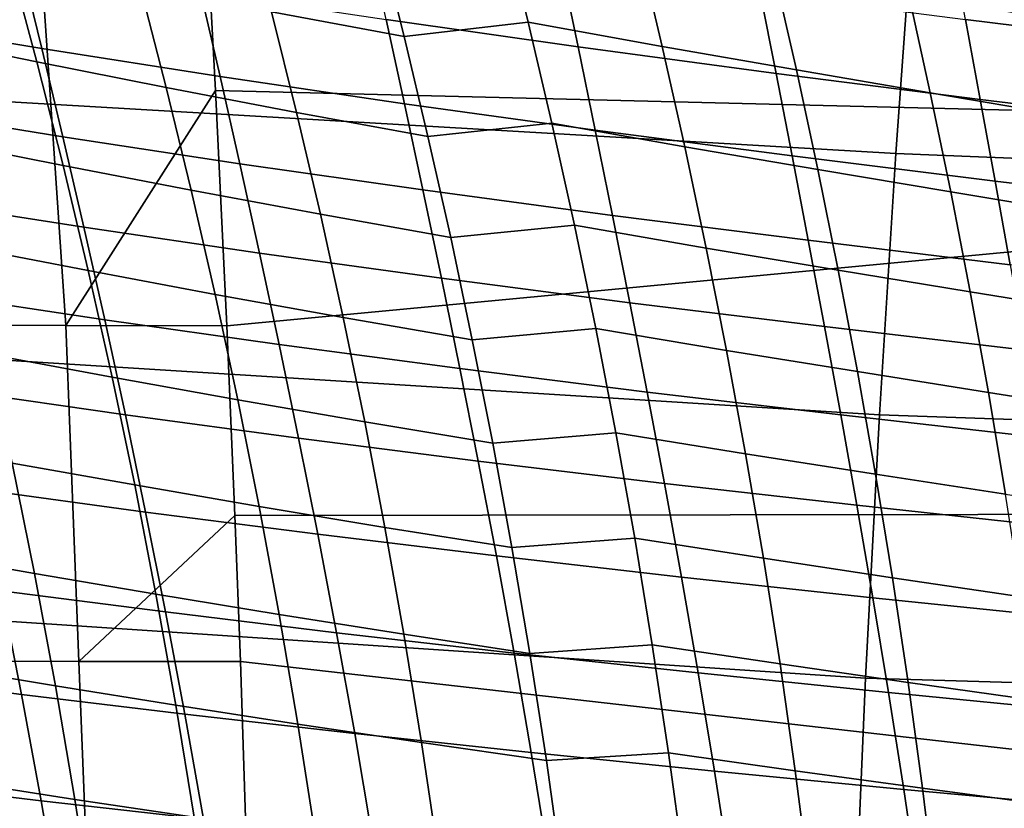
# Model space of a CAD drawing. Header units: metres. Extents: x -25 to 132, y -25 to 25.
# Tile 165 of 256: x 31.18 to 35.25, y 5.01 to 8.28. Entities that reach past the tile are written whole.
import ezdxf

# ---------------------------------------------------------------- set-up
doc = ezdxf.new("R2010")
doc.units = ezdxf.units.M
doc.layers.add('solid_12_061_071_XXX', color=7, linetype='CONTINUOUS')

msp = doc.modelspace()

# ---------------------------------------------------------------- linework, layer by layer
at = {"layer": 'solid_12_061_071_XXX'}
for points in [[(40.117447, 9.316762, 137.822769), (40.203876, 7.779997, 137.54454), (31.986578, 7.98365, 135.220963), (31.964867, 8.393766, 135.295547)], [(28.423347, 9.143338, 140.067734), (28.342216, 8.100043, 140.393646), (34.802357, 7.72207, 142.141068), (34.880192, 8.792013, 141.828049)], [(34.880192, 8.792013, 141.828049), (34.802357, 7.72207, 142.141068), (41.271473, 7.461461, 143.852539), (41.342636, 8.498657, 143.566376)], [(32.11145, 8.722328, 80.292831), (32.219131, 8.31, 80.420753), (32.767601, 8.207443, 80.30204), (32.66468, 8.61691, 80.179771)], [(32.767601, 8.207443, 80.30204), (33.281021, 8.266313, 80.157959), (33.17886, 8.680171, 80.036446), (32.66468, 8.61691, 80.179771)], [(33.17886, 8.680171, 80.036446), (33.281021, 8.266313, 80.157959), (33.835861, 8.166143, 80.081085), (33.738281, 8.577425, 79.965012)], [(30.465178, 8.637526, 39.056149), (31.181482, 8.513688, 40.188004), (31.268175, 8.156919, 40.00967), (30.557589, 8.276356, 38.871067)], [(30.600887, 8.637883, 80.888733), (30.719507, 8.210203, 81.028366), (31.247717, 8.102002, 80.847794), (31.134369, 8.525995, 80.714233)], [(32.617512, 8.618276, 42.585541), (33.416992, 8.501504, 43.66806), (33.487377, 8.16422, 43.500332), (32.692928, 8.277549, 42.411095)], [(35.030312, 8.601571, 45.947601), (35.907761, 8.49103, 46.973511), (35.963516, 8.169634, 46.817627), (35.090378, 8.277596, 45.785038)], [(33.738281, 8.577425, 79.965012), (33.835861, 8.166143, 80.081085), (34.390835, 8.069008, 80.024223), (34.297657, 8.477883, 79.91333)], [(31.134369, 8.525995, 80.714233), (31.247717, 8.102002, 80.847794), (31.782545, 7.995784, 80.685959), (31.674314, 8.416234, 80.558273)], [(31.181482, 8.513688, 40.188004), (31.924162, 8.393925, 41.306683), (32.005405, 8.041293, 41.134922), (31.268175, 8.156919, 40.00967)], [(33.416992, 8.501504, 43.66806), (34.241348, 8.388387, 44.735027), (34.306957, 8.054308, 44.573837), (33.487377, 8.16422, 43.500332)], [(34.297657, 8.477883, 79.91333), (34.390835, 8.069008, 80.024223), (34.945099, 7.973755, 79.987732), (34.856194, 8.380342, 79.881783)], [(31.674314, 8.416234, 80.558273), (31.782545, 7.995784, 80.685959), (32.322441, 7.89289, 80.542831), (32.219131, 8.31, 80.420753)], [(30.594, 8.395071, 134.817566), (31.272827, 8.394498, 135.076584), (31.367365, 7.010345, 134.846451), (30.714523, 7.011691, 134.594131)], [(31.272827, 8.394498, 135.076584), (31.964867, 8.393766, 135.295547), (31.986578, 7.98365, 135.220963), (31.367365, 7.010345, 134.846451)], [(31.924162, 8.393925, 41.306683), (32.692928, 8.277549, 42.411095), (32.768974, 7.928812, 42.245747), (32.005405, 8.041293, 41.134922)], [(34.241348, 8.388387, 44.735027), (35.090378, 8.277596, 45.785038), (35.151459, 7.946526, 45.630268), (34.306957, 8.054308, 44.573837)], [(34.856194, 8.380342, 79.881783), (34.945099, 7.973755, 79.987732), (35.497856, 7.880029, 79.971107), (35.413094, 8.284421, 79.869881)], [(30.557589, 8.276356, 38.871067), (31.268175, 8.156919, 40.00967), (31.355036, 7.791425, 39.841366), (30.650015, 7.90623, 38.696484)], [(32.219131, 8.31, 80.420753), (32.322441, 7.89289, 80.542831), (32.866184, 7.793466, 80.418739), (32.767601, 8.207443, 80.30204)], [(32.692928, 8.277549, 42.411095), (33.487377, 8.16422, 43.500332), (33.558468, 7.81915, 43.341263), (32.768974, 7.928812, 42.245747)], [(35.090378, 8.277596, 45.785038), (35.963516, 8.169634, 46.817627), (36.020306, 7.841364, 46.669117), (35.151459, 7.946526, 45.630268)], [(32.866184, 7.793466, 80.418739), (33.378765, 7.848075, 80.273979), (33.281021, 8.266313, 80.157959), (32.767601, 8.207443, 80.30204)], [(33.281021, 8.266313, 80.157959), (33.378765, 7.848075, 80.273979), (33.929066, 7.750763, 80.19191), (33.835861, 8.166143, 80.081085)], [(30.719507, 8.210203, 81.028366), (30.833414, 7.776771, 81.161034), (31.356403, 7.672536, 80.974762), (31.247717, 8.102002, 80.847794)], [(31.268175, 8.156919, 40.00967), (32.005405, 8.041293, 41.134922), (32.086945, 7.680164, 40.972721), (31.355036, 7.791425, 39.841366)], [(33.487377, 8.16422, 43.500332), (34.306957, 8.054308, 44.573837), (34.373337, 7.712669, 44.420876), (33.558468, 7.81915, 43.341263)], [(33.835861, 8.166143, 80.081085), (33.929066, 7.750763, 80.19191), (34.479675, 7.656313, 80.130081), (34.390835, 8.069008, 80.024223)], [(28.342216, 8.100043, 140.393646), (28.270926, 7.04472, 140.679871), (34.734623, 6.640627, 142.413269), (34.802357, 7.72207, 142.141068)], [(31.247717, 8.102002, 80.847794), (31.356403, 7.672536, 80.974762), (31.886164, 7.570141, 80.807404), (31.782545, 7.995784, 80.685959)], [(32.005405, 8.041293, 41.134922), (32.768974, 7.928812, 42.245747), (32.845425, 7.571807, 42.089512), (32.086945, 7.680164, 40.972721)], [(34.306957, 8.054308, 44.573837), (35.151459, 7.946526, 45.630268), (35.213345, 7.608122, 45.483295), (34.373337, 7.712669, 44.420876)], [(34.390835, 8.069008, 80.024223), (34.479675, 7.656313, 80.130081), (35.029732, 7.563631, 80.088829), (34.945099, 7.973755, 79.987732)], [(31.782545, 7.995784, 80.685959), (31.886164, 7.570141, 80.807404), (32.421181, 7.470867, 80.658974), (32.322441, 7.89289, 80.542831)], [(31.986578, 7.98365, 135.220963), (32.033657, 7.009351, 135.059204), (31.367365, 7.010345, 134.846451)], [(40.203876, 7.779997, 137.54454), (32.033657, 7.009351, 135.059204), (31.986578, 7.98365, 135.220963)], [(34.945099, 7.973755, 79.987732), (35.029732, 7.563631, 80.088829), (35.578411, 7.472381, 80.06765), (35.497856, 7.880029, 79.971107)], [(30.650015, 7.90623, 38.696484), (31.355036, 7.791425, 39.841366), (31.441824, 7.416936, 39.683086), (30.742205, 7.526878, 38.532391)], [(32.768974, 7.928812, 42.245747), (33.558468, 7.81915, 43.341263), (33.630054, 7.466042, 43.190853), (32.845425, 7.571807, 42.089512)], [(35.151459, 7.946526, 45.630268), (36.020306, 7.841364, 46.669117), (36.077923, 7.505988, 46.527988), (35.213345, 7.608122, 45.483295)], [(32.322441, 7.89289, 80.542831), (32.421181, 7.470867, 80.658974), (32.960239, 7.374853, 80.529808), (32.866184, 7.793466, 80.418739)], [(32.960239, 7.374853, 80.529808), (33.471901, 7.425336, 80.384415), (33.378765, 7.848075, 80.273979), (32.866184, 7.793466, 80.418739)], [(33.378765, 7.848075, 80.273979), (33.471901, 7.425336, 80.384415), (34.017708, 7.331171, 80.297394), (33.929066, 7.750763, 80.19191)], [(31.355036, 7.791425, 39.841366), (32.086945, 7.680164, 40.972721), (32.168552, 7.310273, 40.820087), (31.441824, 7.416936, 39.683086)], [(33.558468, 7.81915, 43.341263), (34.373337, 7.712669, 44.420876), (34.440277, 7.36322, 44.276134), (33.630054, 7.466042, 43.190853)], [(30.833414, 7.776771, 81.161034), (30.942383, 7.337433, 81.286652), (31.460213, 7.237452, 81.095055), (31.356403, 7.672536, 80.974762)], [(40.203876, 7.779997, 137.54454), (40.269119, 6.234761, 137.314911), (32.067085, 6.223006, 134.944366), (32.033657, 7.009351, 135.059204)], [(33.929066, 7.750763, 80.19191), (34.017708, 7.331171, 80.297394), (34.564014, 7.239696, 80.23082), (34.479675, 7.656313, 80.130081)], [(34.373337, 7.712669, 44.420876), (35.213345, 7.608122, 45.483295), (35.275845, 7.262142, 45.34412), (34.440277, 7.36322, 44.276134)], [(34.802357, 7.72207, 142.141068), (34.734623, 6.640627, 142.413269), (41.209572, 6.414305, 144.101288), (41.271473, 7.461461, 143.852539)], [(31.356403, 7.672536, 80.974762), (31.460213, 7.237452, 81.095055), (31.984962, 7.139167, 80.922531), (31.886164, 7.570141, 80.807404)], [(32.086945, 7.680164, 40.972721), (32.845425, 7.571807, 42.089512), (32.922058, 7.206273, 41.942383), (32.168552, 7.310273, 40.820087)], [(34.479675, 7.656313, 80.130081), (34.564014, 7.239696, 80.23082), (35.109936, 7.149874, 80.185005), (35.029732, 7.563631, 80.088829)], [(35.213345, 7.608122, 45.483295), (36.077923, 7.505988, 46.527988), (36.136185, 7.163272, 46.394241), (35.275845, 7.262142, 45.34412)], [(31.886164, 7.570141, 80.807404), (31.984962, 7.139167, 80.922531), (32.515156, 7.043799, 80.769119), (32.421181, 7.470867, 80.658974)], [(32.845425, 7.571807, 42.089512), (33.630054, 7.466042, 43.190853), (33.701916, 7.104639, 43.049107), (32.922058, 7.206273, 41.942383)], [(35.029732, 7.563631, 80.088829), (35.109936, 7.149874, 80.185005), (35.654621, 7.061391, 80.159439), (35.578411, 7.472381, 80.06765)], [(30.742205, 7.526878, 38.532391), (31.441824, 7.416936, 39.683086), (31.528166, 7.033184, 39.534859), (30.833775, 7.138026, 38.378826)], [(32.421181, 7.470867, 80.658974), (32.515156, 7.043799, 80.769119), (33.049583, 6.951483, 80.635162), (32.960239, 7.374853, 80.529808)], [(33.630054, 7.466042, 43.190853), (34.440277, 7.36322, 44.276134), (34.507568, 7.005714, 44.139622), (33.701916, 7.104639, 43.049107)], [(33.049583, 6.951483, 80.635162), (33.560238, 6.997971, 80.489189), (33.471901, 7.425336, 80.384415), (32.960239, 7.374853, 80.529808)], [(33.471901, 7.425336, 80.384415), (33.560238, 6.997971, 80.489189), (34.101616, 6.907251, 80.397469), (34.017708, 7.331171, 80.297394)], [(31.441824, 7.416936, 39.683086), (32.168552, 7.310273, 40.820087), (32.249863, 6.931353, 40.677048), (31.528166, 7.033184, 39.534859)], [(30.942383, 7.337433, 81.286652), (31.04619, 6.89204, 81.405151), (31.558931, 6.796605, 81.208595), (31.460213, 7.237452, 81.095055)], [(34.440277, 7.36322, 44.276134), (35.275845, 7.262142, 45.34412), (35.338745, 6.908345, 45.212746), (34.507568, 7.005714, 44.139622)], [(32.168552, 7.310273, 40.820087), (32.922058, 7.206273, 41.942383), (32.998524, 6.831948, 41.804398), (32.249863, 6.931353, 40.677048)], [(34.017708, 7.331171, 80.297394), (34.101616, 6.907251, 80.397469), (34.643692, 6.819051, 80.326378), (34.564014, 7.239696, 80.23082)], [(31.460213, 7.237452, 81.095055), (31.558931, 6.796605, 81.208595), (32.078735, 6.702724, 81.031242), (31.984962, 7.139167, 80.922531)], [(34.564014, 7.239696, 80.23082), (34.643692, 6.819051, 80.326378), (35.185555, 6.73239, 80.276184), (35.109936, 7.149874, 80.185005)], [(32.922058, 7.206273, 41.942383), (33.701916, 7.104639, 43.049107), (33.773712, 6.734686, 42.916058), (32.998524, 6.831948, 41.804398)], [(30.833775, 7.138026, 38.378826), (31.528166, 7.033184, 39.534859), (31.613585, 6.639897, 39.39674), (30.924238, 6.739404, 38.235836)], [(31.984962, 7.139167, 80.922531), (32.078735, 6.702724, 81.031242), (32.604168, 6.611557, 80.873177), (32.515156, 7.043799, 80.769119)], [(35.109936, 7.149874, 80.185005), (35.185555, 6.73239, 80.276184), (35.726341, 6.646976, 80.246414), (35.654621, 7.061391, 80.159439)], [(33.701916, 7.104639, 43.049107), (34.507568, 7.005714, 44.139622), (34.574875, 6.6399, 44.011368), (33.773712, 6.734686, 42.916058)], [(28.270926, 7.04472, 140.679871), (28.209595, 5.978926, 140.925995), (34.677097, 5.549275, 142.644318), (34.734623, 6.640627, 142.413269)], [(31.367365, 7.010345, 134.846451), (31.421618, 5.618865, 134.649567), (30.767912, 5.620602, 134.391647), (30.714523, 7.011691, 134.594131)], [(31.367365, 7.010345, 134.846451), (32.033657, 7.009351, 135.059204), (32.067085, 6.223006, 134.944366), (31.421618, 5.618865, 134.649567)], [(31.528166, 7.033184, 39.534859), (32.249863, 6.931353, 40.677048), (32.330414, 6.543138, 40.543648), (31.613585, 6.639897, 39.39674)], [(32.515156, 7.043799, 80.769119), (32.604168, 6.611557, 80.873177), (33.134029, 6.523231, 80.734718), (33.049583, 6.951483, 80.635162)], [(33.134029, 6.523231, 80.734718), (33.643589, 6.565858, 80.588219), (33.560238, 6.997971, 80.489189), (33.049583, 6.951483, 80.635162)], [(33.560238, 6.997971, 80.489189), (33.643589, 6.565858, 80.588219), (34.180611, 6.478892, 80.492058), (34.101616, 6.907251, 80.397469)], [(34.507568, 7.005714, 44.139622), (35.338745, 6.908345, 45.212746), (35.401726, 6.546488, 45.089199), (34.574875, 6.6399, 44.011368)], [(32.249863, 6.931353, 40.677048), (32.998524, 6.831948, 41.804398), (33.074368, 6.448568, 41.675598), (32.330414, 6.543138, 40.543648)], [(31.04619, 6.89204, 81.405151), (31.144611, 6.440441, 81.516441), (31.652344, 6.34985, 81.315308), (31.558931, 6.796605, 81.208595)], [(34.101616, 6.907251, 80.397469), (34.180611, 6.478892, 80.492058), (34.71854, 6.394274, 80.416664), (34.643692, 6.819051, 80.326378)], [(32.998524, 6.831948, 41.804398), (33.773712, 6.734686, 42.916058), (33.845005, 6.355924, 42.791744), (33.074368, 6.448568, 41.675598)], [(34.643692, 6.819051, 80.326378), (34.71854, 6.394274, 80.416664), (35.256435, 6.311083, 80.362297), (35.185555, 6.73239, 80.276184)], [(31.558931, 6.796605, 81.208595), (31.652344, 6.34985, 81.315308), (32.167282, 6.260674, 81.133476), (32.078735, 6.702724, 81.031242)], [(30.924238, 6.739404, 38.235836), (31.613585, 6.639897, 39.39674), (31.697599, 6.236805, 39.268776), (31.013098, 6.33074, 38.10347)], [(33.773712, 6.734686, 42.916058), (34.574875, 6.6399, 44.011368), (34.641773, 6.265526, 43.891415), (33.845005, 6.355924, 42.791744)], [(35.185555, 6.73239, 80.276184), (35.256435, 6.311083, 80.362297), (35.793434, 6.229049, 80.328491), (35.726341, 6.646976, 80.246414)], [(32.078735, 6.702724, 81.031242), (32.167282, 6.260674, 81.133476), (32.688023, 6.174008, 80.971062), (32.604168, 6.611557, 80.873177)], [(31.613585, 6.639897, 39.39674), (32.330414, 6.543138, 40.543648), (32.409737, 6.145358, 40.419945), (31.697599, 6.236805, 39.268776)], [(32.604168, 6.611557, 80.873177), (32.688023, 6.174008, 80.971062), (33.213387, 6.089974, 80.828407), (33.134029, 6.523231, 80.734718)], [(34.574875, 6.6399, 44.011368), (35.401726, 6.546488, 45.089199), (35.464375, 6.176325, 44.973526), (34.641773, 6.265526, 43.891415)], [(34.734623, 6.640627, 142.413269), (34.677097, 5.549275, 142.644318), (41.157013, 5.358565, 144.312393), (41.209572, 6.414305, 144.101288)], [(33.213387, 6.089974, 80.828407), (33.721767, 6.128875, 80.681427), (33.643589, 6.565858, 80.588219), (33.134029, 6.523231, 80.734718)], [(33.643589, 6.565858, 80.588219), (33.721767, 6.128875, 80.681427), (34.25452, 6.045979, 80.58107), (34.180611, 6.478892, 80.492058)], [(30.645266, 6.532511, 81.736534), (30.743113, 6.069262, 81.844833), (31.237419, 5.982485, 81.620453), (31.144611, 6.440441, 81.516441)], [(32.330414, 6.543138, 40.543648), (33.074368, 6.448568, 41.675598), (33.149136, 6.05587, 41.556038), (32.409737, 6.145358, 40.419945)], [(31.144611, 6.440441, 81.516441), (31.237419, 5.982485, 81.620453), (31.740236, 5.897042, 81.415108), (31.652344, 6.34985, 81.315308)], [(33.074368, 6.448568, 41.675598), (33.845005, 6.355924, 42.791744), (33.915352, 5.968094, 42.67622), (33.149136, 6.05587, 41.556038)], [(34.180611, 6.478892, 80.492058), (34.25452, 6.045979, 80.58107), (34.788391, 5.965261, 80.501602), (34.71854, 6.394274, 80.416664)], [(34.71854, 6.394274, 80.416664), (34.788391, 5.965261, 80.501602), (35.32243, 5.885859, 80.443275), (35.256435, 6.311083, 80.362297)], [(31.013098, 6.33074, 38.10347), (31.697599, 6.236805, 39.268776), (31.779732, 5.82364, 39.15102), (31.099857, 5.911763, 37.981781)], [(31.652344, 6.34985, 81.315308), (31.740236, 5.897042, 81.415108), (32.250389, 5.812879, 81.229149), (32.167282, 6.260674, 81.133476)], [(33.845005, 6.355924, 42.791744), (34.641773, 6.265526, 43.891415), (34.707836, 5.882339, 43.779812), (33.915352, 5.968094, 42.67622)], [(31.697599, 6.236805, 39.268776), (32.409737, 6.145358, 40.419945), (32.487362, 5.737747, 40.305981), (31.779732, 5.82364, 39.15102)], [(32.167282, 6.260674, 81.133476), (32.250389, 5.812879, 81.229149), (32.766525, 5.731023, 81.062714), (32.688023, 6.174008, 80.971062)], [(34.641773, 6.265526, 43.891415), (35.464375, 6.176325, 44.973526), (35.526276, 5.797612, 44.865768), (34.707836, 5.882339, 43.779812)], [(32.067085, 6.223006, 134.944366), (32.090054, 5.617785, 134.865448), (31.421618, 5.618865, 134.649567)], [(40.269119, 6.234761, 137.314911), (40.320351, 4.682448, 137.136063), (32.090054, 5.617785, 134.865448), (32.067085, 6.223006, 134.944366)], [(32.688023, 6.174008, 80.971062), (32.766525, 5.731023, 81.062714), (33.287472, 5.651591, 80.916145), (33.213387, 6.089974, 80.828407)], [(32.409737, 6.145358, 40.419945), (33.149136, 6.05587, 41.556038), (33.222374, 5.65359, 41.445759), (32.487362, 5.737747, 40.305981)], [(33.287472, 5.651591, 80.916145), (33.794582, 5.686898, 80.76873), (33.721767, 6.128875, 80.681427), (33.213387, 6.089974, 80.828407)], [(33.721767, 6.128875, 80.681427), (33.794582, 5.686898, 80.76873), (34.323158, 5.608398, 80.664436), (34.25452, 6.045979, 80.58107)], [(30.743113, 6.069262, 81.844833), (30.834976, 5.599254, 81.945366), (31.324352, 5.518077, 81.717087), (31.237419, 5.982485, 81.620453)], [(33.149136, 6.05587, 41.556038), (33.915352, 5.968094, 42.67622), (33.984314, 5.570937, 42.56953), (33.222374, 5.65359, 41.445759)], [(34.25452, 6.045979, 80.58107), (34.323158, 5.608398, 80.664436), (34.853077, 5.531907, 80.581131), (34.788391, 5.965261, 80.501602)], [(30.448133, 6.001797, 36.798996), (31.099857, 5.911763, 37.981781), (31.184025, 5.482202, 37.870815), (30.5368, 5.565948, 36.684452)], [(28.209595, 5.978926, 140.925995), (28.158302, 4.904212, 141.131775), (34.62986, 4.449596, 142.834), (34.677097, 5.549275, 142.644318)], [(31.237419, 5.982485, 81.620453), (31.324352, 5.518077, 81.717087), (31.822351, 5.438095, 81.507912), (31.740236, 5.897042, 81.415108)], [(33.915352, 5.968094, 42.67622), (34.707836, 5.882339, 43.779812), (34.77264, 5.490087, 43.676601), (33.984314, 5.570937, 42.56953)], [(34.788391, 5.965261, 80.501602), (34.853077, 5.531907, 80.581131), (35.383377, 5.456624, 80.519035), (35.32243, 5.885859, 80.443275)], [(31.099857, 5.911763, 37.981781), (31.779732, 5.82364, 39.15102), (31.859497, 5.40013, 39.043514), (31.184025, 5.482202, 37.870815)], [(31.740236, 5.897042, 81.415108), (31.822351, 5.438095, 81.507912), (32.327816, 5.359259, 81.318169), (32.250389, 5.812879, 81.229149)], [(34.707836, 5.882339, 43.779812), (35.526276, 5.797612, 44.865768), (35.587017, 5.410103, 44.765976), (34.77264, 5.490087, 43.676601)], [(31.779732, 5.82364, 39.15102), (32.487362, 5.737747, 40.305981), (32.562828, 5.320037, 40.201805), (31.859497, 5.40013, 39.043514)], [(32.250389, 5.812879, 81.229149), (32.327816, 5.359259, 81.318169), (32.839436, 5.282527, 81.148041), (32.766525, 5.731023, 81.062714)], [(32.487362, 5.737747, 40.305981), (33.222374, 5.65359, 41.445759), (33.293629, 5.241463, 41.34481), (32.562828, 5.320037, 40.201805)], [(32.766525, 5.731023, 81.062714), (32.839436, 5.282527, 81.148041), (33.356064, 5.208014, 80.997856), (33.287472, 5.651591, 80.916145)], [(33.356064, 5.208014, 80.997856), (33.861832, 5.239835, 80.850037), (33.794582, 5.686898, 80.76873), (33.287472, 5.651591, 80.916145)], [(33.794582, 5.686898, 80.76873), (33.861832, 5.239835, 80.850037), (34.386341, 5.166066, 80.742065), (34.323158, 5.608398, 80.664436)], [(33.222374, 5.65359, 41.445759), (33.984314, 5.570937, 42.56953), (34.051449, 5.164195, 42.471722), (33.293629, 5.241463, 41.34481)], [(31.421618, 5.618865, 134.649567), (31.476223, 4.22144, 134.500549), (30.833641, 4.223121, 134.244095), (30.767912, 5.620602, 134.391647)], [(30.834976, 5.599254, 81.945366), (30.920471, 5.122528, 82.03801), (31.405045, 5.047259, 81.806244), (31.324352, 5.518077, 81.717087)], [(31.421618, 5.618865, 134.649567), (32.090054, 5.617785, 134.865448), (32.127583, 4.452244, 134.736526), (31.476223, 4.22144, 134.500549)], [(40.320351, 4.682448, 137.136063), (32.127583, 4.452244, 134.736526), (32.090054, 5.617785, 134.865448)], [(34.323158, 5.608398, 80.664436), (34.386341, 5.166066, 80.742065), (34.912422, 5.094137, 80.655159), (34.853077, 5.531907, 80.581131)], [(30.5368, 5.565948, 36.684452), (31.184025, 5.482202, 37.870815), (31.265104, 5.041784, 37.770626), (30.622114, 5.119012, 36.581158)], [(33.984314, 5.570937, 42.56953), (34.77264, 5.490087, 43.676601), (34.835751, 5.088516, 43.581833), (34.051449, 5.164195, 42.471722)], [(34.677097, 5.549275, 142.644318), (34.62986, 4.449596, 142.834), (41.113861, 4.295614, 144.485641), (41.157013, 5.358565, 144.312393)], [(31.324352, 5.518077, 81.717087), (31.405045, 5.047259, 81.806244), (31.898344, 4.973047, 81.593605), (31.822351, 5.438095, 81.507912)], [(34.853077, 5.531907, 80.581131), (34.912422, 5.094137, 80.655159), (35.439114, 5.023309, 80.589516), (35.383377, 5.456624, 80.519035)], [(31.184025, 5.482202, 37.870815), (31.859497, 5.40013, 39.043514), (31.936415, 4.966005, 38.946312), (31.265104, 5.041784, 37.770626)], [(34.77264, 5.490087, 43.676601), (35.587017, 5.410103, 44.765976), (35.646187, 5.013552, 44.674191), (34.835751, 5.088516, 43.581833)], [(31.822351, 5.438095, 81.507912), (31.898344, 4.973047, 81.593605), (32.399235, 4.899854, 81.400429), (32.327816, 5.359259, 81.318169)], [(31.859497, 5.40013, 39.043514), (32.562828, 5.320037, 40.201805), (32.635662, 4.891961, 40.107471), (31.936415, 4.966005, 38.946312)], [(32.327816, 5.359259, 81.318169), (32.399235, 4.899854, 81.400429), (32.906456, 4.828564, 81.226921), (32.839436, 5.282527, 81.148041)], [(32.562828, 5.320037, 40.201805), (33.293629, 5.241463, 41.34481), (33.36245, 4.819227, 41.253246), (32.635662, 4.891961, 40.107471)], [(32.839436, 5.282527, 81.148041), (32.906456, 4.828564, 81.226921), (33.418877, 4.759283, 81.073425), (33.356064, 5.208014, 80.997856)], [(33.293629, 5.241463, 41.34481), (34.051449, 5.164195, 42.471722), (34.116318, 4.747609, 42.382839), (33.36245, 4.819227, 41.253246)], [(33.418877, 4.759283, 81.073425), (33.923241, 4.787713, 80.925255), (33.861832, 5.239835, 80.850037), (33.356064, 5.208014, 80.997856)], [(33.861832, 5.239835, 80.850037), (33.923241, 4.787713, 80.925255), (34.443806, 4.71901, 80.813873), (34.386341, 5.166066, 80.742065)], [(34.051449, 5.164195, 42.471722), (34.835751, 5.088516, 43.581833), (34.896748, 4.677374, 43.495552), (34.116318, 4.747609, 42.382839)], [(34.386341, 5.166066, 80.742065), (34.443806, 4.71901, 80.813873), (34.96619, 4.651979, 80.723595), (34.912422, 5.094137, 80.655159)], [(30.622114, 5.119012, 36.581158), (31.265104, 5.041784, 37.770626), (31.3426, 4.590241, 37.681263), (30.703564, 4.660718, 36.489166)], [(30.920471, 5.122528, 82.03801), (30.999199, 4.639149, 82.122665), (31.479115, 4.570092, 81.887802), (31.405045, 5.047259, 81.806244)], [(34.912422, 5.094137, 80.655159), (34.96619, 4.651979, 80.723595), (35.489426, 4.585945, 80.654617), (35.439114, 5.023309, 80.589516)], [(34.835751, 5.088516, 43.581833), (35.646187, 5.013552, 44.674191), (35.703369, 4.607715, 44.590458), (34.896748, 4.677374, 43.495552)], [(31.265104, 5.041784, 37.770626), (31.936415, 4.966005, 38.946312), (32.010006, 4.520995, 38.859467), (31.3426, 4.590241, 37.681263)], [(31.405045, 5.047259, 81.806244), (31.479115, 4.570092, 81.887802), (31.967855, 4.50196, 81.672073), (31.898344, 4.973047, 81.593605)]]:
    msp.add_3dface(points, dxfattribs=at)

doc.saveas('drawing.dxf')
